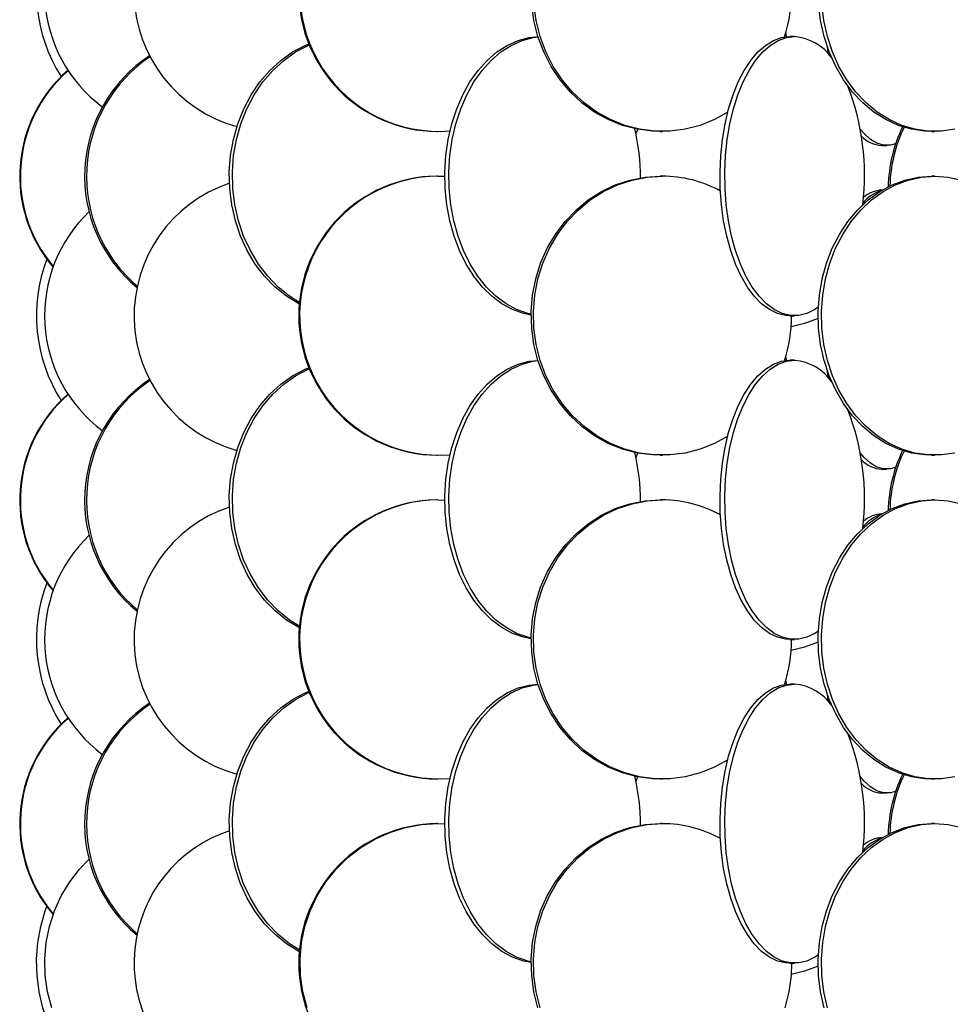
# Model space of a CAD drawing. Header units: millimetres. Extents: x 626 to 3215, y 306 to 3557.
# Tile 34 of 62: x 2661 to 2827, y 1405 to 1582. Entities that reach past the tile are written whole.
import ezdxf

# ---------------------------------------------------------------- set-up
doc = ezdxf.new("R2010")
doc.units = ezdxf.units.MM

msp = doc.modelspace()

# ---------------------------------------------------------------- linework, layer by layer
at = {"color": 7, "linetype": 'Continuous', "lineweight": 25}
for p, q in [((2797.83, 1579.05), (2797.89, 1578.46)), ((2799.43, 1578.5), (2798.56, 1578.5)), ((2735.36, 1561.5), (2735.52, 1561.5)), ((2770.99, 1561.06), (2771.37, 1561.87)), ((2775.37, 1561.5), (2775.75, 1561.5)), ((2823.98, 1561.5), (2824.56, 1561.5)), ((2815.07, 1559), (2815.98, 1559)), ((2735.52, 1553.5), (2735.36, 1553.5)), ((2735.52, 1553.5), (2736.76, 1553.47)), ((2775.75, 1553.5), (2775.37, 1553.5)), ((2824.56, 1553.5), (2823.98, 1553.5)), ((2815.12, 1551), (2815.07, 1551)), ((2798.56, 1528.5), (2799.43, 1528.5)), ((2797.83, 1521.05), (2797.89, 1520.46)), ((2799.43, 1520.5), (2798.56, 1520.5)), ((2735.36, 1503.5), (2735.52, 1503.5)), ((2770.99, 1503.06), (2771.37, 1503.87)), ((2775.37, 1503.5), (2775.75, 1503.5)), ((2823.98, 1503.5), (2824.56, 1503.5)), ((2815.07, 1501), (2815.98, 1501)), ((2735.52, 1495.5), (2735.36, 1495.5)), ((2735.52, 1495.5), (2736.76, 1495.47)), ((2775.75, 1495.5), (2775.37, 1495.5)), ((2824.56, 1495.5), (2823.98, 1495.5)), ((2815.12, 1493), (2815.07, 1493)), ((2798.56, 1470.5), (2799.43, 1470.5)), ((2797.83, 1463.05), (2797.89, 1462.46)), ((2799.43, 1462.5), (2798.56, 1462.5)), ((2735.36, 1445.5), (2735.52, 1445.5)), ((2770.99, 1445.06), (2771.37, 1445.87)), ((2775.37, 1445.5), (2775.75, 1445.5)), ((2823.98, 1445.5), (2824.56, 1445.5)), ((2815.07, 1443), (2815.98, 1443)), ((2735.52, 1437.5), (2735.36, 1437.5)), ((2735.52, 1437.5), (2736.76, 1437.47)), ((2775.75, 1437.5), (2775.37, 1437.5)), ((2824.56, 1437.5), (2823.98, 1437.5)), ((2815.12, 1435), (2815.07, 1435)), ((2798.56, 1412.5), (2799.43, 1412.5))]:
    msp.add_line(p, q, dxfattribs=at)
at = {"color": 7, "linetype": 'Continuous', "lineweight": 25, "flags": 128}
for points in [[(2775.37, 1561.5), (2774, 1561.54), (2771.28, 1561.89), (2768.61, 1562.59), (2766.04, 1563.62), (2763.6, 1564.97), (2761.33, 1566.63), (2759.26, 1568.56), (2757.41, 1570.74), (2755.81, 1573.15), (2754.48, 1575.74), (2753.45, 1578.49), (2752.73, 1581.35), (2752.33, 1584.28)], [(2787.44, 1564.93), (2785.07, 1563.62), (2782.5, 1562.59), (2779.84, 1561.89), (2777.12, 1561.54), (2774.38, 1561.54), (2771.66, 1561.89), (2768.99, 1562.59), (2766.42, 1563.62), (2763.98, 1564.97), (2761.71, 1566.63), (2759.64, 1568.56), (2757.79, 1570.74), (2756.19, 1573.15), (2754.86, 1575.74), (2753.83, 1578.49), (2753.11, 1581.35), (2752.71, 1584.28)], [(2823.98, 1561.5), (2822.77, 1561.54), (2820.38, 1561.89), (2818.04, 1562.59), (2815.79, 1563.62), (2813.64, 1564.97), (2811.65, 1566.63), (2809.82, 1568.56), (2808.2, 1570.74), (2806.79, 1573.15), (2805.63, 1575.74), (2804.73, 1578.49), (2804.09, 1581.35), (2803.74, 1584.28)], [(2828.15, 1561.89), (2825.76, 1561.54), (2823.36, 1561.54), (2820.96, 1561.89), (2818.62, 1562.59), (2816.37, 1563.62), (2814.23, 1564.97), (2812.23, 1566.63), (2810.4, 1568.56), (2808.78, 1570.74), (2807.38, 1573.15), (2806.21, 1575.74), (2805.31, 1578.49), (2804.67, 1581.35), (2804.32, 1584.28)], [(2710.75, 1530.54), (2710.61, 1530.62), (2708.41, 1531.97), (2706.35, 1533.63), (2704.48, 1535.56), (2702.81, 1537.74), (2701.37, 1540.15), (2700.17, 1542.74), (2699.24, 1545.49), (2698.59, 1548.35), (2698.22, 1551.28), (2698.15, 1554.24), (2698.37, 1557.19), (2698.88, 1560.09), (2699.67, 1562.89), (2700.74, 1565.57), (2702.06, 1568.07), (2703.62, 1570.37), (2705.39, 1572.43), (2707.36, 1574.23), (2709.49, 1575.74), (2711.75, 1576.93), (2712.39, 1577.2)], [(2710.78, 1530.82), (2708.96, 1531.97), (2706.9, 1533.63), (2705.03, 1535.56), (2703.36, 1537.74), (2701.92, 1540.15), (2700.72, 1542.74), (2699.79, 1545.49), (2699.14, 1548.35), (2698.77, 1551.28), (2698.7, 1554.24), (2698.92, 1557.19), (2699.43, 1560.09), (2700.22, 1562.89), (2701.29, 1565.57), (2702.61, 1568.07), (2704.17, 1570.37), (2705.94, 1572.43), (2707.91, 1574.23), (2710.04, 1575.74), (2712.3, 1576.93), (2712.51, 1577.02)], [(2752.24, 1528.62), (2750.88, 1528.89), (2748.9, 1529.59), (2747, 1530.62), (2745.19, 1531.97), (2743.5, 1533.63), (2741.96, 1535.56), (2740.59, 1537.74), (2739.41, 1540.15), (2738.43, 1542.74), (2737.66, 1545.49), (2737.13, 1548.35), (2736.83, 1551.28), (2736.77, 1554.24), (2736.95, 1557.19), (2737.36, 1560.09), (2738.02, 1562.89), (2738.89, 1565.57), (2739.97, 1568.07), (2741.26, 1570.37), (2742.71, 1572.43), (2744.33, 1574.23), (2746.08, 1575.74), (2747.94, 1576.93), (2749.88, 1577.8), (2751.88, 1578.32), (2753.46, 1578.49)], [(2752.24, 1528.74), (2751.61, 1528.89), (2749.63, 1529.59), (2747.73, 1530.62), (2745.92, 1531.97), (2744.23, 1533.63), (2742.69, 1535.56), (2741.32, 1537.74), (2740.13, 1540.15), (2739.15, 1542.74), (2738.39, 1545.49), (2737.85, 1548.35), (2737.55, 1551.28), (2737.49, 1554.24), (2737.67, 1557.19), (2738.09, 1560.09), (2738.74, 1562.89), (2739.62, 1565.57), (2740.7, 1568.07), (2741.98, 1570.37), (2743.44, 1572.43), (2745.06, 1574.23), (2746.81, 1575.74), (2748.67, 1576.93), (2750.61, 1577.8), (2752.61, 1578.32), (2753.47, 1578.44)], [(2798.56, 1528.5), (2797.82, 1528.54), (2796.35, 1528.89), (2794.91, 1529.59), (2793.52, 1530.62), (2792.2, 1531.97), (2790.98, 1533.63), (2789.85, 1535.56), (2788.85, 1537.74), (2787.99, 1540.15), (2787.28, 1542.74), (2786.72, 1545.49), (2786.33, 1548.35), (2786.11, 1551.28), (2786.07, 1554.24), (2786.2, 1557.19), (2786.5, 1560.09), (2786.98, 1562.89), (2787.61, 1565.57), (2788.4, 1568.07), (2789.34, 1570.37), (2790.4, 1572.43), (2791.58, 1574.23), (2792.85, 1575.74), (2794.21, 1576.93), (2795.62, 1577.8), (2797.08, 1578.32), (2798.56, 1578.5), (2798.56, 1578.5)], [(2803.69, 1530), (2803.08, 1529.59), (2801.64, 1528.89), (2800.17, 1528.54), (2798.69, 1528.54), (2797.22, 1528.89), (2795.78, 1529.59), (2794.39, 1530.62), (2793.07, 1531.97), (2791.84, 1533.63), (2790.72, 1535.56), (2789.72, 1537.74), (2788.86, 1540.15), (2788.14, 1542.74), (2787.59, 1545.49), (2787.19, 1548.35), (2786.98, 1551.28), (2786.93, 1554.24), (2787.06, 1557.19), (2787.37, 1560.09), (2787.84, 1562.89), (2788.48, 1565.57), (2789.27, 1568.07), (2790.2, 1570.37), (2791.27, 1572.43), (2792.44, 1574.23), (2793.72, 1575.74), (2795.07, 1576.93), (2796.49, 1577.8), (2797.95, 1578.32), (2799.43, 1578.5), (2799.43, 1578.5)], [(2805.49, 1575.36), (2805.4, 1575.99), (2805.32, 1576.58)], [(2817.53, 1559.28), (2816.59, 1559.04), (2815.38, 1559.04), (2814.18, 1559.39), (2813, 1560.09), (2811.87, 1561.12), (2811.2, 1561.92)], [(2775.37, 1503.5), (2774, 1503.54), (2771.28, 1503.89), (2768.61, 1504.59), (2766.04, 1505.62), (2763.6, 1506.97), (2761.33, 1508.63), (2759.26, 1510.56), (2757.41, 1512.74), (2755.81, 1515.15), (2754.48, 1517.74), (2753.45, 1520.49), (2752.73, 1523.35), (2752.33, 1526.28), (2752.25, 1529.24), (2752.49, 1532.19), (2753.05, 1535.09), (2753.93, 1537.89), (2755.11, 1540.57), (2756.57, 1543.07), (2758.3, 1545.37), (2760.27, 1547.43), (2762.45, 1549.23), (2764.81, 1550.74), (2767.31, 1551.93), (2769.93, 1552.8), (2772.63, 1553.32), (2775.37, 1553.5), (2775.37, 1553.5)], [(2787.44, 1506.93), (2785.07, 1505.62), (2782.5, 1504.59), (2779.84, 1503.89), (2777.12, 1503.54), (2774.38, 1503.54), (2771.66, 1503.89), (2768.99, 1504.59), (2766.42, 1505.62), (2763.98, 1506.97), (2761.71, 1508.63), (2759.64, 1510.56), (2757.79, 1512.74), (2756.19, 1515.15), (2754.86, 1517.74), (2753.83, 1520.49), (2753.11, 1523.35), (2752.71, 1526.28), (2752.63, 1529.24), (2752.87, 1532.19), (2753.43, 1535.09), (2754.31, 1537.89), (2755.49, 1540.57), (2756.95, 1543.07), (2758.68, 1545.37), (2760.65, 1547.43), (2762.83, 1549.23), (2765.18, 1550.74), (2767.69, 1551.93), (2770.31, 1552.8), (2773.01, 1553.32), (2775.75, 1553.5), (2775.75, 1553.5)], [(2823.98, 1503.5), (2822.77, 1503.54), (2820.38, 1503.89), (2818.04, 1504.59), (2815.79, 1505.62), (2813.64, 1506.97), (2811.65, 1508.63), (2809.82, 1510.56), (2808.2, 1512.74), (2806.79, 1515.15), (2805.63, 1517.74), (2804.73, 1520.49), (2804.09, 1523.35), (2803.74, 1526.28), (2803.66, 1529.24), (2803.88, 1532.19), (2804.37, 1535.09), (2805.15, 1537.89), (2806.18, 1540.57), (2807.47, 1543.07), (2808.98, 1545.37), (2810.71, 1547.43), (2812.62, 1549.23), (2814.7, 1550.74), (2816.9, 1551.93), (2819.2, 1552.8), (2821.57, 1553.32), (2823.98, 1553.5), (2823.98, 1553.5)], [(2828.15, 1503.89), (2825.76, 1503.54), (2823.36, 1503.54), (2820.96, 1503.89), (2818.62, 1504.59), (2816.37, 1505.62), (2814.23, 1506.97), (2812.23, 1508.63), (2810.4, 1510.56), (2808.78, 1512.74), (2807.38, 1515.15), (2806.21, 1517.74), (2805.31, 1520.49), (2804.67, 1523.35), (2804.32, 1526.28), (2804.25, 1529.24), (2804.46, 1532.19), (2804.96, 1535.09), (2805.73, 1537.89), (2806.76, 1540.57), (2808.05, 1543.07), (2809.57, 1545.37), (2811.29, 1547.43), (2813.21, 1549.23), (2815.28, 1550.74), (2817.48, 1551.93), (2819.79, 1552.8), (2822.16, 1553.32), (2824.56, 1553.5)], [(2824.56, 1553.5), (2826.96, 1553.32), (2829.33, 1552.8)], [(2803.66, 1527.99), (2801.18, 1527.09), (2798.8, 1526.49)], [(2798.56, 1470.5), (2797.82, 1470.54), (2796.35, 1470.89), (2794.91, 1471.59), (2793.52, 1472.62), (2792.2, 1473.97), (2790.98, 1475.63), (2789.85, 1477.56), (2788.85, 1479.74), (2787.99, 1482.15), (2787.28, 1484.74), (2786.72, 1487.49), (2786.33, 1490.35), (2786.11, 1493.28), (2786.07, 1496.24), (2786.2, 1499.19), (2786.5, 1502.09), (2786.98, 1504.89), (2787.61, 1507.57), (2788.4, 1510.07), (2789.34, 1512.37), (2790.4, 1514.43), (2791.58, 1516.23), (2792.85, 1517.74), (2794.21, 1518.93), (2795.62, 1519.8), (2797.08, 1520.32), (2798.56, 1520.5), (2798.56, 1520.5)], [(2803.69, 1472), (2803.08, 1471.59), (2801.64, 1470.89), (2800.17, 1470.54), (2798.69, 1470.54), (2797.22, 1470.89), (2795.78, 1471.59), (2794.39, 1472.62), (2793.07, 1473.97), (2791.84, 1475.63), (2790.72, 1477.56), (2789.72, 1479.74), (2788.86, 1482.15), (2788.14, 1484.74), (2787.59, 1487.49), (2787.19, 1490.35), (2786.98, 1493.28), (2786.93, 1496.24), (2787.06, 1499.19), (2787.37, 1502.09), (2787.84, 1504.89), (2788.48, 1507.57), (2789.27, 1510.07), (2790.2, 1512.37), (2791.27, 1514.43), (2792.44, 1516.23), (2793.72, 1517.74), (2795.07, 1518.93), (2796.49, 1519.8), (2797.95, 1520.32), (2799.43, 1520.5), (2799.43, 1520.5)], [(2710.75, 1472.54), (2710.61, 1472.62), (2708.41, 1473.97), (2706.35, 1475.63), (2704.48, 1477.56), (2702.81, 1479.74), (2701.37, 1482.15), (2700.17, 1484.74), (2699.24, 1487.49), (2698.59, 1490.35), (2698.22, 1493.28), (2698.15, 1496.24), (2698.37, 1499.19), (2698.88, 1502.09), (2699.67, 1504.89), (2700.74, 1507.57), (2702.06, 1510.07), (2703.62, 1512.37), (2705.39, 1514.43), (2707.36, 1516.23), (2709.49, 1517.74), (2711.75, 1518.93), (2712.43, 1519.22)], [(2710.78, 1472.82), (2708.96, 1473.97), (2706.9, 1475.63), (2705.03, 1477.56), (2703.36, 1479.74), (2701.92, 1482.15), (2700.72, 1484.74), (2699.79, 1487.49), (2699.14, 1490.35), (2698.77, 1493.28), (2698.7, 1496.24), (2698.92, 1499.19), (2699.43, 1502.09), (2700.22, 1504.89), (2701.29, 1507.57), (2702.61, 1510.07), (2704.17, 1512.37), (2705.94, 1514.43), (2707.91, 1516.23), (2710.04, 1517.74), (2712.3, 1518.93), (2712.51, 1519.02)], [(2752.24, 1470.62), (2750.88, 1470.89), (2748.9, 1471.59), (2747, 1472.62), (2745.19, 1473.97), (2743.5, 1475.63), (2741.96, 1477.56), (2740.59, 1479.74), (2739.41, 1482.15), (2738.43, 1484.74), (2737.66, 1487.49), (2737.13, 1490.35), (2736.83, 1493.28), (2736.77, 1496.24), (2736.95, 1499.19), (2737.36, 1502.09), (2738.02, 1504.89), (2738.89, 1507.57), (2739.97, 1510.07), (2741.26, 1512.37), (2742.71, 1514.43), (2744.33, 1516.23), (2746.08, 1517.74), (2747.94, 1518.93), (2749.88, 1519.8), (2751.88, 1520.32), (2753.46, 1520.49)], [(2752.24, 1470.74), (2751.61, 1470.89), (2749.63, 1471.59), (2747.73, 1472.62), (2745.92, 1473.97), (2744.23, 1475.63), (2742.69, 1477.56), (2741.32, 1479.74), (2740.13, 1482.15), (2739.15, 1484.74), (2738.39, 1487.49), (2737.85, 1490.35), (2737.55, 1493.28), (2737.49, 1496.24), (2737.67, 1499.19), (2738.09, 1502.09), (2738.74, 1504.89), (2739.62, 1507.57), (2740.7, 1510.07), (2741.98, 1512.37), (2743.44, 1514.43), (2745.06, 1516.23), (2746.81, 1517.74), (2748.67, 1518.93), (2750.61, 1519.8), (2752.61, 1520.32), (2753.47, 1520.44)], [(2805.49, 1517.36), (2805.4, 1517.99), (2805.32, 1518.58)], [(2817.53, 1501.28), (2816.59, 1501.04), (2815.38, 1501.04), (2814.18, 1501.39), (2813, 1502.09), (2811.87, 1503.12), (2811.2, 1503.92)], [(2775.37, 1445.5), (2774, 1445.54), (2771.28, 1445.89), (2768.61, 1446.59), (2766.04, 1447.62), (2763.6, 1448.97), (2761.33, 1450.63), (2759.26, 1452.56), (2757.41, 1454.74), (2755.81, 1457.15), (2754.48, 1459.74), (2753.45, 1462.49), (2752.73, 1465.35), (2752.33, 1468.28), (2752.25, 1471.24), (2752.49, 1474.19), (2753.05, 1477.09), (2753.93, 1479.89), (2755.11, 1482.57), (2756.57, 1485.07), (2758.3, 1487.37), (2760.27, 1489.43), (2762.45, 1491.23), (2764.81, 1492.74), (2767.31, 1493.93), (2769.93, 1494.8), (2772.63, 1495.32), (2775.37, 1495.5), (2775.37, 1495.5)], [(2787.44, 1448.93), (2785.07, 1447.62), (2782.5, 1446.59), (2779.84, 1445.89), (2777.12, 1445.54), (2774.38, 1445.54), (2771.66, 1445.89), (2768.99, 1446.59), (2766.42, 1447.62), (2763.98, 1448.97), (2761.71, 1450.63), (2759.64, 1452.56), (2757.79, 1454.74), (2756.19, 1457.15), (2754.86, 1459.74), (2753.83, 1462.49), (2753.11, 1465.35), (2752.71, 1468.28), (2752.63, 1471.24), (2752.87, 1474.19), (2753.43, 1477.09), (2754.31, 1479.89), (2755.49, 1482.57), (2756.95, 1485.07), (2758.68, 1487.37), (2760.65, 1489.43), (2762.83, 1491.23), (2765.18, 1492.74), (2767.69, 1493.93), (2770.31, 1494.8), (2773.01, 1495.32), (2775.75, 1495.5), (2775.75, 1495.5)], [(2823.98, 1445.5), (2822.77, 1445.54), (2820.38, 1445.89), (2818.04, 1446.59), (2815.79, 1447.62), (2813.64, 1448.97), (2811.65, 1450.63), (2809.82, 1452.56), (2808.2, 1454.74), (2806.79, 1457.15), (2805.63, 1459.74), (2804.73, 1462.49), (2804.09, 1465.35), (2803.74, 1468.28), (2803.66, 1471.24), (2803.88, 1474.19), (2804.37, 1477.09), (2805.15, 1479.89), (2806.18, 1482.57), (2807.47, 1485.07), (2808.98, 1487.37), (2810.71, 1489.43), (2812.62, 1491.23), (2814.7, 1492.74), (2816.9, 1493.93), (2819.2, 1494.8), (2821.57, 1495.32), (2823.98, 1495.5), (2823.98, 1495.5)], [(2828.15, 1445.89), (2825.76, 1445.54), (2823.36, 1445.54), (2820.96, 1445.89), (2818.62, 1446.59), (2816.37, 1447.62), (2814.23, 1448.97), (2812.23, 1450.63), (2810.4, 1452.56), (2808.78, 1454.74), (2807.38, 1457.15), (2806.21, 1459.74), (2805.31, 1462.49), (2804.67, 1465.35), (2804.32, 1468.28), (2804.25, 1471.24), (2804.46, 1474.19), (2804.96, 1477.09), (2805.73, 1479.89), (2806.76, 1482.57), (2808.05, 1485.07), (2809.57, 1487.37), (2811.29, 1489.43), (2813.21, 1491.23), (2815.28, 1492.74), (2817.48, 1493.93), (2819.79, 1494.8), (2822.16, 1495.32), (2824.56, 1495.5)], [(2824.56, 1495.5), (2826.96, 1495.32), (2829.33, 1494.8)], [(2803.66, 1469.99), (2801.18, 1469.09), (2798.8, 1468.49)], [(2752.24, 1412.62), (2750.88, 1412.89), (2748.9, 1413.59), (2747, 1414.62), (2745.19, 1415.97), (2743.5, 1417.63), (2741.96, 1419.56), (2740.59, 1421.74), (2739.41, 1424.15), (2738.43, 1426.74), (2737.66, 1429.49), (2737.13, 1432.35), (2736.83, 1435.28), (2736.77, 1438.24), (2736.95, 1441.19), (2737.36, 1444.09), (2738.02, 1446.89), (2738.89, 1449.57), (2739.97, 1452.07), (2741.26, 1454.37), (2742.71, 1456.43), (2744.33, 1458.23), (2746.08, 1459.74), (2747.94, 1460.93), (2749.88, 1461.8), (2751.88, 1462.32), (2753.46, 1462.49)], [(2752.24, 1412.74), (2751.61, 1412.89), (2749.63, 1413.59), (2747.73, 1414.62), (2745.92, 1415.97), (2744.23, 1417.63), (2742.69, 1419.56), (2741.32, 1421.74), (2740.13, 1424.15), (2739.15, 1426.74), (2738.39, 1429.49), (2737.85, 1432.35), (2737.55, 1435.28), (2737.49, 1438.24), (2737.67, 1441.19), (2738.09, 1444.09), (2738.74, 1446.89), (2739.62, 1449.57), (2740.7, 1452.07), (2741.98, 1454.37), (2743.44, 1456.43), (2745.06, 1458.23), (2746.81, 1459.74), (2748.67, 1460.93), (2750.61, 1461.8), (2752.61, 1462.32), (2753.47, 1462.44)], [(2798.56, 1412.5), (2797.82, 1412.54), (2796.35, 1412.89), (2794.91, 1413.59), (2793.52, 1414.62), (2792.2, 1415.97), (2790.98, 1417.63), (2789.85, 1419.56), (2788.85, 1421.74), (2787.99, 1424.15), (2787.28, 1426.74), (2786.72, 1429.49), (2786.33, 1432.35), (2786.11, 1435.28), (2786.07, 1438.24), (2786.2, 1441.19), (2786.5, 1444.09), (2786.98, 1446.89), (2787.61, 1449.57), (2788.4, 1452.07), (2789.34, 1454.37), (2790.4, 1456.43), (2791.58, 1458.23), (2792.85, 1459.74), (2794.21, 1460.93), (2795.62, 1461.8), (2797.08, 1462.32), (2798.56, 1462.5), (2798.56, 1462.5)], [(2803.69, 1414), (2803.08, 1413.59), (2801.64, 1412.89), (2800.17, 1412.54), (2798.69, 1412.54), (2797.22, 1412.89), (2795.78, 1413.59), (2794.39, 1414.62), (2793.07, 1415.97), (2791.84, 1417.63), (2790.72, 1419.56), (2789.72, 1421.74), (2788.86, 1424.15), (2788.14, 1426.74), (2787.59, 1429.49), (2787.19, 1432.35), (2786.98, 1435.28), (2786.93, 1438.24), (2787.06, 1441.19), (2787.37, 1444.09), (2787.84, 1446.89), (2788.48, 1449.57), (2789.27, 1452.07), (2790.2, 1454.37), (2791.27, 1456.43), (2792.44, 1458.23), (2793.72, 1459.74), (2795.07, 1460.93), (2796.49, 1461.8), (2797.95, 1462.32), (2799.43, 1462.5), (2799.43, 1462.5)], [(2710.75, 1414.54), (2710.61, 1414.62), (2708.41, 1415.97), (2706.35, 1417.63), (2704.48, 1419.56), (2702.81, 1421.74), (2701.37, 1424.15), (2700.17, 1426.74), (2699.24, 1429.49), (2698.59, 1432.35), (2698.22, 1435.28), (2698.15, 1438.24), (2698.37, 1441.19), (2698.88, 1444.09), (2699.67, 1446.89), (2700.74, 1449.57), (2702.06, 1452.07), (2703.62, 1454.37), (2705.39, 1456.43), (2707.36, 1458.23), (2709.49, 1459.74), (2711.75, 1460.93), (2712.39, 1461.2)], [(2710.78, 1414.82), (2708.96, 1415.97), (2706.9, 1417.63), (2705.03, 1419.56), (2703.36, 1421.74), (2701.92, 1424.15), (2700.72, 1426.74), (2699.79, 1429.49), (2699.14, 1432.35), (2698.77, 1435.28), (2698.7, 1438.24), (2698.92, 1441.19), (2699.43, 1444.09), (2700.22, 1446.89), (2701.29, 1449.57), (2702.61, 1452.07), (2704.17, 1454.37), (2705.94, 1456.43), (2707.91, 1458.23), (2710.04, 1459.74), (2712.3, 1460.93), (2712.51, 1461.02)], [(2805.49, 1459.36), (2805.4, 1459.99), (2805.32, 1460.58)], [(2817.47, 1443.26), (2816.59, 1443.04), (2815.38, 1443.04), (2814.18, 1443.39), (2813, 1444.09), (2811.87, 1445.12), (2811.2, 1445.92)], [(2712.12, 1404.49), (2711.35, 1407.35), (2710.92, 1410.28), (2710.83, 1413.24), (2711.09, 1416.19), (2711.7, 1419.09), (2712.63, 1421.89), (2713.89, 1424.57), (2715.45, 1427.07), (2717.3, 1429.37), (2719.4, 1431.43), (2721.72, 1433.23), (2724.24, 1434.74), (2726.92, 1435.93), (2729.72, 1436.8), (2732.6, 1437.32), (2735.52, 1437.5), (2735.52, 1437.5)], [(2753.45, 1404.49), (2752.73, 1407.35), (2752.33, 1410.28), (2752.25, 1413.24), (2752.49, 1416.19), (2753.05, 1419.09), (2753.93, 1421.89), (2755.11, 1424.57), (2756.57, 1427.07), (2758.3, 1429.37), (2760.27, 1431.43), (2762.45, 1433.23), (2764.81, 1434.74), (2767.31, 1435.93), (2769.93, 1436.8), (2772.63, 1437.32), (2775.37, 1437.5), (2775.37, 1437.5)], [(2753.83, 1404.49), (2753.11, 1407.35), (2752.71, 1410.28), (2752.63, 1413.24), (2752.87, 1416.19), (2753.43, 1419.09), (2754.31, 1421.89), (2755.49, 1424.57), (2756.95, 1427.07), (2758.68, 1429.37), (2760.65, 1431.43), (2762.83, 1433.23), (2765.18, 1434.74), (2767.69, 1435.93), (2770.31, 1436.8), (2773.01, 1437.32), (2775.75, 1437.5), (2775.75, 1437.5)], [(2804.73, 1404.49), (2804.09, 1407.35), (2803.74, 1410.28), (2803.66, 1413.24), (2803.88, 1416.19), (2804.37, 1419.09), (2805.15, 1421.89), (2806.18, 1424.57), (2807.47, 1427.07), (2808.98, 1429.37), (2810.71, 1431.43), (2812.62, 1433.23), (2814.7, 1434.74), (2816.9, 1435.93), (2819.2, 1436.8), (2821.57, 1437.32), (2823.98, 1437.5), (2823.98, 1437.5)], [(2805.31, 1404.49), (2804.67, 1407.35), (2804.32, 1410.28), (2804.25, 1413.24), (2804.46, 1416.19), (2804.96, 1419.09), (2805.73, 1421.89), (2806.76, 1424.57), (2808.05, 1427.07), (2809.57, 1429.37), (2811.29, 1431.43), (2813.21, 1433.23), (2815.28, 1434.74), (2817.48, 1435.93), (2819.79, 1436.8), (2822.16, 1437.32), (2824.56, 1437.5)], [(2824.56, 1437.5), (2826.96, 1437.32), (2829.33, 1436.8), (2831.64, 1435.93), (2833.84, 1434.74), (2835.91, 1433.23), (2837.83, 1431.43), (2839.55, 1429.37), (2841.07, 1427.07), (2842.36, 1424.57), (2843.39, 1421.89), (2844.16, 1419.09), (2844.66, 1416.19), (2844.87, 1413.24), (2844.8, 1410.28), (2844.44, 1407.35), (2843.81, 1404.49)], [(2666.35, 1404.49), (2665.6, 1407.35), (2665.19, 1410.28), (2665.1, 1413.24), (2665.35, 1416.19), (2665.93, 1419.09), (2666.84, 1421.89), (2668.05, 1424.57), (2669.56, 1427.07), (2671.34, 1429.37), (2673.06, 1431.16)], [(2686.87, 1387.59), (2686.31, 1387.54), (2683.77, 1387.54), (2681.25, 1387.89), (2678.78, 1388.59), (2676.4, 1389.62), (2674.14, 1390.97), (2672.04, 1392.63), (2670.12, 1394.56), (2668.4, 1396.74), (2666.92, 1399.15), (2665.7, 1401.74), (2664.75, 1404.49), (2664.08, 1407.35), (2663.7, 1410.28), (2663.63, 1413.24), (2663.85, 1416.19), (2664.37, 1419.09), (2665.19, 1421.89), (2665.46, 1422.64)], [(2798.88, 1412.43), (2798.79, 1410.28), (2798.38, 1407.35), (2797.66, 1404.49)], [(2803.66, 1411.99), (2801.18, 1411.09), (2798.8, 1410.49)]]:
    msp.add_lwpolyline(points, dxfattribs=at)
at = {"color": 7, "linetype": 'Continuous', "lineweight": 25}
for centre, radius, start, end in [((2735.6, 1586.5), 25, 90.5506, 269.4494), ((2735.74, 1586.51), 24.99, 90.4979, 274.4673), ((2706.12, 1586.5), 25.02, 108.5444, 254.6484), ((2690.77, 1586.52), 25.71, 133.5312, 233.2752), ((2691.96, 1586.53), 28.37, 159.1119, 212.4204), ((2772.08, 1586.48), 26.8, 342.5204, 359.889), ((2798.69, 1569.52), 9, 34.8447, 85.2799), ((2698.02, 1553.47), 25.8, 123.2247, 230.5624), ((2698.39, 1553.47), 25.83, 123.9656, 229.6652), ((2685.71, 1553.49), 25.11, 131.0467, 220.4079), ((2685.82, 1553.49), 25.11, 131.2719, 220.1189), ((2767.56, 1553.6), 44.41, 353.2548, 21.1707), ((2736.3, 1553.54), 35.5, 359.4488, 13.7812), ((2842.22, 1551.02), 26.03, 154.2549, 178.7609), ((2842.51, 1551.03), 26.02, 154.4565, 178.4262), ((2815.31, 1564.39), 5.4, 223.611, 267.4166), ((2735.6, 1528.5), 25, 90.5506, 269.4494), ((2735.74, 1528.51), 24.99, 90.4979, 274.4673), ((2775.71, 1531.75), 21.74, 61.3586, 89.8989), ((2706.12, 1528.5), 25.02, 108.5444, 254.6484), ((2816.79, 1544.63), 6.51, 107.0561, 141.4721), ((2815.26, 1545.8), 5.2, 92.1194, 132.0541), ((2690.77, 1528.52), 25.71, 133.5312, 233.2752), ((2691.96, 1528.53), 28.37, 159.1119, 212.4204), ((2772.08, 1528.48), 26.8, 342.5204, 359.889), ((2798.69, 1511.52), 9, 34.8447, 85.2799), ((2698.02, 1495.47), 25.8, 123.2247, 230.5624), ((2698.39, 1495.47), 25.83, 123.9656, 229.6652), ((2685.71, 1495.49), 25.11, 131.0467, 220.4079), ((2685.82, 1495.49), 25.11, 131.2719, 220.1189), ((2767.56, 1495.6), 44.41, 353.2548, 21.1707), ((2736.3, 1495.54), 35.5, 359.4488, 13.7812), ((2842.22, 1493.02), 26.03, 154.2549, 178.7609), ((2842.51, 1493.03), 26.02, 154.4565, 178.4262), ((2815.31, 1506.39), 5.4, 223.611, 267.4166), ((2706.12, 1470.5), 25.02, 108.5444, 254.6484), ((2735.6, 1470.5), 25, 90.5506, 269.4494), ((2735.74, 1470.51), 24.99, 90.4979, 274.4673), ((2775.71, 1473.75), 21.74, 61.3586, 89.8989), ((2816.79, 1486.63), 6.51, 107.0561, 141.4721), ((2815.26, 1487.8), 5.2, 92.1194, 132.0541), ((2690.77, 1470.52), 25.71, 133.5312, 233.2752), ((2691.96, 1470.53), 28.37, 159.1119, 212.4204), ((2772.08, 1470.48), 26.8, 342.5204, 359.889), ((2798.69, 1453.52), 9, 34.8447, 85.2799), ((2698.02, 1437.47), 25.8, 123.2247, 230.5624), ((2698.39, 1437.47), 25.83, 123.9656, 229.6652), ((2685.71, 1437.49), 25.11, 131.0467, 220.4079), ((2685.82, 1437.49), 25.11, 131.2719, 220.1189), ((2767.56, 1437.6), 44.41, 353.2548, 21.1707), ((2736.3, 1437.54), 35.5, 359.4488, 13.7812), ((2815.31, 1448.39), 5.4, 223.611, 267.4166), ((2842.22, 1435.02), 26.03, 154.2549, 178.7609), ((2842.51, 1435.03), 26.02, 154.4565, 178.4262), ((2706.06, 1412.52), 24.98, 108.4189, 306.0793), ((2735.6, 1412.5), 25, 90.5506, 269.4494), ((2775.71, 1415.75), 21.74, 61.3586, 89.8989), ((2816.79, 1428.63), 6.51, 107.0561, 141.4721), ((2815.26, 1429.8), 5.2, 92.1194, 132.0541)]:
    msp.add_arc(centre, radius, start, end, dxfattribs=at)

doc.saveas('drawing.dxf')
